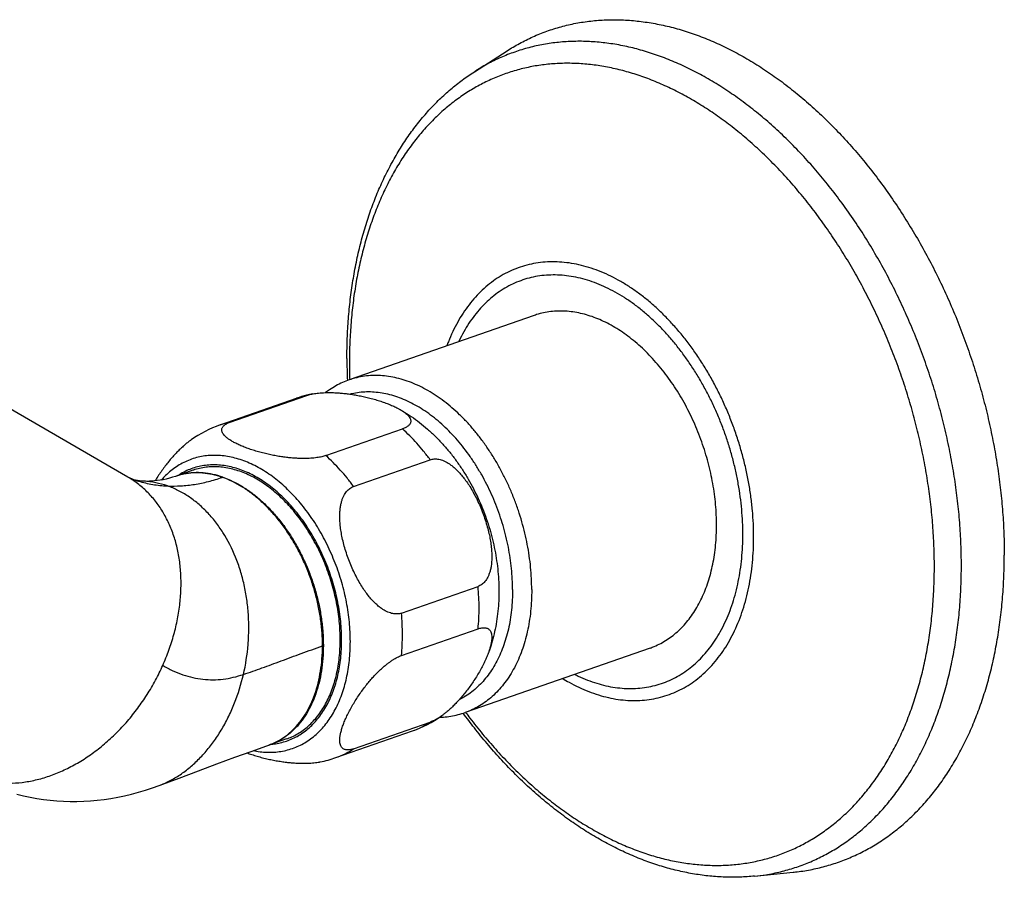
# Model space of a CAD drawing. Header units: millimetres. Extents: x 76 to 624, y -152 to 391.
# Tile 8 of 24: x 242 to 314, y -76 to -13. Entities that reach past the tile are written whole.
import ezdxf

# ---------------------------------------------------------------- set-up
doc = ezdxf.new("R2010")
doc.units = ezdxf.units.MM
doc.header["$LTSCALE"] = 32.67
doc.layers.get('0').update_dxf_attribs({"linetype": 'CONTINUOUS'})

msp = doc.modelspace()

# ---------------------------------------------------------------- linework, layer by layer
at = {"color": 7, "linetype": 'Continuous'}
for p, q in [((275.165, -16.623), (277.577, -15.079)), ((279.578, -34.611), (265.931, -39.368)), ((249.586, -46.546), (239.507, -40.705)), ((257.129, -42.491), (262.785, -40.519)), ((256.385, -42.695), (262.042, -40.723)), ((264.2, -44.956), (269.856, -42.984)), ((266.245, -47.234), (271.902, -45.262)), ((254.38, -46.042), (253.1, -46.488)), ((249.926, -46.704), (249.927, -46.704)), ((250.751, -46.852), (250.751, -46.852)), ((269.78, -56.583), (275.437, -54.611)), ((269.78, -59.714), (275.437, -57.742)), ((288.136, -59.162), (274.489, -63.919)), ((266.245, -66.598), (271.902, -64.626)), ((264.943, -67.246), (270.6, -65.275)), ((261.292, -65.872), (260.043, -66.307)), ((258.754, -66.761), (260.043, -66.306)), ((295.86, -75.995), (298.709, -75.705))]:
    msp.add_line(p, q, dxfattribs=at)
at = {"color": 9, "linetype": 'Continuous'}
for p, q in [((256.551, -46.563), (256.591, -46.549)), ((263.951, -59.001), (264.015, -58.979))]:
    msp.add_line(p, q, dxfattribs=at)
at = {"color": 7, "linetype": 'Continuous'}
for points in [[(253.1, -46.488), (252.88, -46.56), (252.649, -46.627), (252.415, -46.685), (252.184, -46.735), (251.961, -46.775), (251.747, -46.806), (251.545, -46.829), (251.355, -46.845), (251.18, -46.854), (251.019, -46.858), (250.874, -46.856), (250.751, -46.852)], [(249.927, -46.704), (249.866, -46.682), (249.803, -46.656), (249.746, -46.631), (249.69, -46.604), (249.634, -46.574), (249.586, -46.547)], [(250.751, -46.852), (250.599, -46.841), (250.444, -46.823), (250.295, -46.799), (250.155, -46.77), (250.031, -46.737), (249.926, -46.704)], [(251.899, -69.303), (253.361, -68.752), (254.79, -68.215), (256.159, -67.706), (257.477, -67.222), (258.754, -66.761)], [(241.382, -69.948), (241.867, -70.065), (242.356, -70.168), (242.846, -70.256), (243.339, -70.33), (243.833, -70.388), (244.329, -70.433), (244.825, -70.462), (245.321, -70.478), (245.818, -70.478), (246.317, -70.464), (246.816, -70.435), (247.317, -70.392), (247.82, -70.334), (248.324, -70.26), (248.831, -70.171), (249.34, -70.066), (249.852, -69.945), (250.368, -69.808), (250.886, -69.653), (251.407, -69.481), (251.899, -69.303)]]:
    msp.add_lwpolyline(points, dxfattribs=at)
for centre, radius, start, end in [((305.857, -37.771), 40.103, 180.01416, 182.35792), ((264.847, -48.772), 8.523, 104.02803, 109.21555), ((264.856, -48.805), 8.558, 101.06455, 104.02738), ((259.215, -50.799), 8.583, 109.24805, 125.36903), ((267.77, -57.171), 8.583, 289.24805, 305.36903), ((261.996, -57.048), 10.494, 249.82232, 250.78901), ((262.133, -59.18), 8.542, 281.06393, 289.20811)]:
    msp.add_arc(centre, radius, start, end, dxfattribs=at)
at = {"color": 9, "linetype": 'Continuous'}
for centre, radius, start, end in [((304.539, -38.072), 38.598, 180.00534, 181.907), ((263.927, -46.133), 5.729, 101.4986, 109.21447), ((258.271, -48.105), 5.729, 101.4986, 109.21447), ((246.1, -52.555), 6.946, 56.81981, 59.87841), ((250.428, -53.102), 6.258, 70.71386, 87.03926), ((268.68, -59.788), 5.813, 289.28411, 303.65575), ((258.439, -61.975), 4.618, 289.25065, 290.32365), ((263.023, -61.76), 5.813, 289.28411, 303.65575)]:
    msp.add_arc(centre, radius, start, end, dxfattribs=at)
at = {"color": 7, "linetype": 'Continuous'}
for points, knots in [([(277.577, -15.079), (277.874, -14.889), (278.498, -14.52), (279.48, -14.034), (280.512, -13.62), (281.573, -13.287), (282.659, -13.036), (283.769, -12.869), (284.898, -12.785), (286.045, -12.785), (287.205, -12.869), (288.376, -13.036), (289.555, -13.286), (290.738, -13.618), (291.922, -14.032), (293.104, -14.526), (294.282, -15.099), (295.452, -15.749), (296.61, -16.474), (297.754, -17.274), (298.882, -18.144), (299.989, -19.084), (301.073, -20.091), (302.131, -21.162), (303.16, -22.294), (304.159, -23.484), (305.123, -24.729), (306.05, -26.026), (306.939, -27.371), (307.786, -28.761), (308.589, -30.192), (309.347, -31.661), (310.057, -33.163), (310.717, -34.694), (311.326, -36.251), (311.882, -37.829), (312.384, -39.424), (312.83, -41.032), (313.218, -42.648), (313.549, -44.269), (313.821, -45.89), (314.034, -47.507), (314.186, -49.115), (314.277, -50.711), (314.298, -51.77), (314.298, -52.296)], [0, 0, 0, 0, 1.05859, 2.172713, 3.282464, 4.392074, 5.504874, 6.624833, 7.755333, 8.899684, 10.061134, 11.242097, 12.445445, 13.672681, 14.926107, 16.206397, 17.51515, 18.852375, 20.218864, 21.614185, 23.038226, 24.490363, 25.969538, 27.475045, 29.005014, 30.558621, 32.13342, 33.728378, 35.340719, 36.969097, 38.610658, 40.26362, 41.925314, 43.593405, 45.265618, 46.939071, 48.611862, 50.280785, 51.944188, 53.598799, 55.243086, 56.873962, 58.489888, 60.088212, 61.667279, 61.667279, 61.667279, 61.667279]), ([(265.754, -37.781), (265.754, -37.291), (265.772, -36.318), (265.856, -34.87), (265.995, -33.446), (266.19, -32.05), (266.441, -30.684), (266.746, -29.353), (267.106, -28.059), (267.52, -26.807), (267.986, -25.6), (268.503, -24.44), (269.07, -23.332), (269.686, -22.278), (270.347, -21.282), (271.052, -20.344), (271.798, -19.469), (272.585, -18.657), (273.407, -17.91), (274.265, -17.229), (274.862, -16.817), (275.165, -16.623)], [0, 0, 0, 0, 1.468783, 2.919769, 4.349819, 5.760138, 7.147857, 8.514078, 9.855976, 11.174717, 12.468171, 13.737487, 14.981394, 16.200944, 17.396113, 18.567772, 19.717395, 20.845742, 21.956115, 23.049162, 24.128805, 24.128805, 24.128805, 24.128805]), ([(293.05, -50.09), (293.05, -49.838), (293.038, -49.33), (292.985, -48.565), (292.898, -47.794), (292.777, -47.019), (292.622, -46.243), (292.434, -45.47), (292.213, -44.702), (291.961, -43.943), (291.678, -43.195), (291.365, -42.46), (291.025, -41.743), (290.656, -41.045), (290.263, -40.369), (289.844, -39.717), (289.404, -39.093), (288.942, -38.499), (288.461, -37.936), (287.962, -37.406), (287.448, -36.913), (286.92, -36.458), (286.381, -36.042), (285.832, -35.667), (285.275, -35.334), (284.713, -35.045), (284.148, -34.801), (283.581, -34.603), (283.015, -34.452), (282.452, -34.347), (281.895, -34.291), (281.344, -34.282), (280.803, -34.321), (280.274, -34.408), (279.867, -34.514), (279.638, -34.59), (279.578, -34.611)], [0, 0, 0, 0, 0.756377, 1.52362, 2.300336, 3.08504, 3.876173, 4.672119, 5.471217, 6.271778, 7.072101, 7.870486, 8.665252, 9.454748, 10.237372, 11.011584, 11.775924, 12.529027, 13.269641, 13.996643, 14.709059, 15.406081, 16.087089, 16.75167, 17.399637, 18.031051, 18.646238, 19.245808, 19.830663, 20.402009, 20.961349, 21.510473, 22.05143, 22.586492, 23.118093, 23.309231, 23.309231, 23.309231, 23.309231]), ([(265.931, -39.368), (265.762, -39.427), (265.427, -39.56), (264.942, -39.802), (264.527, -40.056), (264.279, -40.233), (264.181, -40.307)], [0, 0, 0, 0, 0.537922, 1.078759, 1.625434, 1.994169, 1.994169, 1.994169, 1.994169]), ([(262.785, -40.519), (262.833, -40.502), (262.935, -40.471), (263.078, -40.435), (263.172, -40.415), (263.213, -40.407)], [0, 0, 0, 0, 0.1525049, 0.3177198, 0.4426011, 0.4426011, 0.4426011, 0.4426011]), ([(263.213, -40.407), (263.231, -40.403), (263.312, -40.388), (263.463, -40.364), (263.671, -40.339), (263.898, -40.32), (264.145, -40.308), (264.413, -40.303), (264.702, -40.307), (265.014, -40.321), (265.347, -40.346), (265.699, -40.383), (266.069, -40.433), (266.454, -40.496), (266.85, -40.572), (267.253, -40.663), (267.657, -40.767), (268.054, -40.882), (268.315, -40.968), (268.442, -41.012)], [0, 0, 0, 0, 0.053954, 0.24794, 0.457488, 0.684841, 0.931167, 1.198367, 1.487768, 1.799976, 2.134145, 2.48895, 2.862624, 3.253354, 3.658306, 4.073163, 4.492231, 4.908556, 5.314365, 5.314365, 5.314365, 5.314365]), ([(268.442, -41.012), (268.564, -41.055), (268.799, -41.141), (269.131, -41.279), (269.404, -41.407), (269.563, -41.491), (269.624, -41.525)], [0, 0, 0, 0, 0.387317, 0.74927, 1.080329, 1.290083, 1.290083, 1.290083, 1.290083]), ([(269.624, -41.525), (269.71, -41.573), (270.01, -41.745), (270.515, -42.066), (271.128, -42.512), (271.72, -43.001), (272.291, -43.533), (272.835, -44.101), (273.352, -44.705), (273.837, -45.338), (274.292, -45.999), (274.713, -46.683), (275.101, -47.389), (275.454, -48.112), (275.772, -48.853), (276.055, -49.607), (276.302, -50.372), (276.512, -51.147), (276.684, -51.929), (276.819, -52.716), (276.914, -53.506), (276.969, -54.295), (276.984, -55.081), (276.958, -55.86), (276.89, -56.63), (276.781, -57.383), (276.63, -58.121), (276.44, -58.832), (276.286, -59.294), (276.203, -59.518)], [0, 0, 0, 0, 0.292219, 1.038141, 1.793414, 2.566705, 3.341878, 4.133342, 4.923717, 5.725031, 6.524456, 7.329621, 8.133534, 8.939628, 9.744957, 10.549991, 11.354455, 12.156807, 12.958207, 13.756092, 14.551747, 15.342716, 16.12877, 16.909178, 17.67989, 18.444819, 19.192492, 19.936292, 20.652982, 20.652982, 20.652982, 20.652982]), ([(269.624, -41.525), (269.65, -41.539), (269.75, -41.597), (269.913, -41.697), (270.095, -41.832), (270.239, -41.961), (270.347, -42.084), (270.421, -42.201), (270.463, -42.312), (270.476, -42.417), (270.462, -42.513), (270.426, -42.601), (270.369, -42.681), (270.296, -42.753), (270.207, -42.82), (270.103, -42.881), (269.985, -42.936), (269.901, -42.969), (269.856, -42.984)], [0, 0, 0, 0, 0.086907, 0.347659, 0.572967, 0.764925, 0.926892, 1.063183, 1.178958, 1.280544, 1.374638, 1.467381, 1.563483, 1.665718, 1.776444, 1.896401, 2.026296, 2.166928, 2.166928, 2.166928, 2.166928]), ([(258.543, -44.463), (258.421, -44.42), (258.186, -44.334), (257.854, -44.196), (257.555, -44.055), (257.294, -43.915), (257.072, -43.777), (256.89, -43.643), (256.746, -43.514), (256.638, -43.391), (256.564, -43.274), (256.522, -43.162), (256.509, -43.058), (256.523, -42.962), (256.559, -42.874), (256.616, -42.794), (256.689, -42.722), (256.778, -42.655), (256.882, -42.594), (257, -42.539), (257.084, -42.506), (257.129, -42.491)], [0, 0, 0, 0, 0.387314, 0.749264, 1.080321, 1.376953, 1.637704, 1.863012, 2.054971, 2.216939, 2.353233, 2.469009, 2.570597, 2.66469, 2.757434, 2.853532, 2.955766, 3.066494, 3.186446, 3.316345, 3.456983, 3.456983, 3.456983, 3.456983]), ([(254.246, -43.799), (254.188, -43.841), (254.061, -43.934), (253.864, -44.092), (253.651, -44.276), (253.427, -44.484), (253.193, -44.718), (252.952, -44.976), (252.706, -45.257), (252.458, -45.562), (252.21, -45.888), (251.965, -46.233), (251.758, -46.547), (251.634, -46.747), (251.587, -46.824)], [0, 0, 0, 0, 0.214659, 0.473091, 0.754793, 1.060599, 1.391129, 1.744491, 2.119377, 2.513329, 2.924214, 3.348418, 3.781263, 4.053326, 4.053326, 4.053326, 4.053326]), ([(264.2, -44.956), (264.152, -44.972), (264.05, -45.004), (263.89, -45.045), (263.714, -45.081), (263.522, -45.111), (263.314, -45.136), (263.087, -45.155), (262.84, -45.167), (262.572, -45.172), (262.283, -45.167), (261.971, -45.153), (261.638, -45.129), (261.286, -45.092), (260.916, -45.042), (260.531, -44.979), (260.135, -44.903), (259.732, -44.812), (259.328, -44.708), (258.931, -44.593), (258.67, -44.507), (258.543, -44.463)], [0, 0, 0, 0, 0.152505, 0.317719, 0.496542, 0.690522, 0.900067, 1.127416, 1.373735, 1.640932, 1.930324, 2.242531, 2.576694, 2.931503, 3.305178, 3.69591, 4.100866, 4.51573, 4.934805, 5.351139, 5.756957, 5.756957, 5.756957, 5.756957]), ([(257.836, -46.115), (257.669, -46.057), (257.335, -45.955), (256.83, -45.848), (256.329, -45.787), (255.835, -45.774), (255.35, -45.809), (254.877, -45.891), (254.556, -45.981), (254.393, -46.037), (254.38, -46.042)], [0, 0, 0, 0, 0.529465, 1.045017, 1.548201, 2.040917, 2.525387, 3.004108, 3.479773, 3.522311, 3.522311, 3.522311, 3.522311]), ([(271.902, -45.262), (271.95, -45.245), (272.049, -45.218), (272.205, -45.199), (272.37, -45.2), (272.543, -45.223), (272.726, -45.27), (272.919, -45.343), (273.122, -45.443), (273.336, -45.575), (273.56, -45.742), (273.794, -45.945), (274.036, -46.188), (274.282, -46.47), (274.53, -46.793), (274.779, -47.155), (275.024, -47.556), (275.261, -47.993), (275.487, -48.459), (275.697, -48.946), (275.886, -49.447), (276.051, -49.95), (276.189, -50.447), (276.299, -50.927), (276.379, -51.386), (276.431, -51.817), (276.456, -52.218), (276.456, -52.586), (276.433, -52.921), (276.389, -53.221), (276.328, -53.487), (276.252, -53.72), (276.164, -53.923), (276.064, -54.097), (275.955, -54.246), (275.838, -54.371), (275.712, -54.473), (275.579, -54.554), (275.485, -54.595), (275.437, -54.611)], [0, 0, 0, 0, 0.152286, 0.308367, 0.471324, 0.644833, 0.831686, 1.036001, 1.261007, 1.511062, 1.789291, 2.098668, 2.440057, 2.814501, 3.221644, 3.661444, 4.132542, 4.631003, 5.151259, 5.685071, 6.223381, 6.755941, 7.273616, 7.76858, 8.23498, 8.669586, 9.070735, 9.438577, 9.773167, 10.075854, 10.347557, 10.591461, 10.810796, 11.009981, 11.192408, 11.362404, 11.522739, 11.677229, 11.828968, 11.828968, 11.828968, 11.828968]), ([(261.292, -65.872), (261.428, -65.824), (261.71, -65.711), (262.123, -65.495), (262.528, -65.229), (262.911, -64.919), (263.27, -64.568), (263.604, -64.176), (263.91, -63.746), (264.188, -63.28), (264.436, -62.78), (264.654, -62.248), (264.839, -61.688), (264.992, -61.1), (265.112, -60.489), (265.198, -59.857), (265.249, -59.206), (265.266, -58.541), (265.248, -57.863), (265.196, -57.177), (265.11, -56.485), (264.99, -55.791), (264.837, -55.097), (264.651, -54.407), (264.433, -53.725), (264.185, -53.053), (263.907, -52.394), (263.601, -51.753), (263.268, -51.13), (262.91, -50.53), (262.528, -49.955), (262.124, -49.409), (261.701, -48.892), (261.259, -48.408), (260.802, -47.96), (260.33, -47.549), (259.847, -47.176), (259.354, -46.845), (258.855, -46.556), (258.35, -46.31), (258.007, -46.175), (257.836, -46.115)], [0, 0, 0, 0, 0.432925, 0.910896, 1.394147, 1.885214, 2.386373, 2.899586, 3.426462, 3.968244, 4.525812, 5.099688, 5.690064, 6.296818, 6.919546, 7.557587, 8.210052, 8.875849, 9.553708, 10.242208, 10.939798, 11.644821, 12.355535, 13.070135, 13.786773, 14.503578, 15.218679, 15.930223, 16.636396, 17.335442, 18.025688, 18.705561, 19.373617, 20.028555, 20.669252, 21.294778, 21.90443, 22.497757, 23.074584, 23.635044, 24.1796, 24.1796, 24.1796, 24.1796]), ([(269.78, -56.583), (269.732, -56.6), (269.633, -56.627), (269.476, -56.647), (269.312, -56.645), (269.138, -56.622), (268.955, -56.575), (268.763, -56.502), (268.559, -56.401), (268.345, -56.269), (268.121, -56.103), (267.887, -55.899), (267.645, -55.657), (267.399, -55.374), (267.15, -55.051), (266.902, -54.689), (266.658, -54.287), (266.42, -53.851), (266.195, -53.386), (265.985, -52.899), (265.796, -52.399), (265.631, -51.896), (265.493, -51.4), (265.384, -50.92), (265.303, -50.461), (265.251, -50.03), (265.226, -49.63), (265.226, -49.261), (265.249, -48.926), (265.293, -48.626), (265.354, -48.359), (265.43, -48.126), (265.518, -47.923), (265.617, -47.748), (265.726, -47.6), (265.844, -47.475), (265.97, -47.372), (266.103, -47.291), (266.197, -47.25), (266.245, -47.234)], [0, 0, 0, 0, 0.152343, 0.308528, 0.47158, 0.645257, 0.832209, 1.036649, 1.261846, 1.512118, 1.790548, 2.100156, 2.441631, 2.816085, 3.223329, 3.663295, 4.13409, 4.632313, 5.151881, 5.685194, 6.222562, 6.754678, 7.271644, 7.766358, 8.232596, 8.667306, 9.068586, 9.436482, 9.771565, 10.074565, 10.34663, 10.59071, 10.810251, 11.009518, 11.19206, 11.362218, 11.522651, 11.677211, 11.828967, 11.828967, 11.828967, 11.828967]), ([(288.136, -59.162), (288.243, -59.125), (288.515, -59.021), (288.94, -58.82), (289.403, -58.546), (289.845, -58.229), (290.264, -57.868), (290.659, -57.465), (291.028, -57.022), (291.369, -56.541), (291.682, -56.024), (291.964, -55.472), (292.216, -54.887), (292.437, -54.273), (292.625, -53.63), (292.779, -52.962), (292.9, -52.271), (292.986, -51.559), (293.038, -50.83), (293.05, -50.339), (293.05, -50.09)], [0, 0, 0, 0, 0.33967, 0.871987, 1.408458, 1.951479, 2.503265, 3.065794, 3.640779, 4.229642, 4.833501, 5.453177, 6.0892, 6.741818, 7.411023, 8.096561, 8.797959, 9.514543, 10.245457, 10.989683, 10.989683, 10.989683, 10.989683]), ([(298.709, -75.705), (298.762, -75.7), (299.186, -75.655), (299.975, -75.536), (301.062, -75.285), (302.123, -74.952), (303.155, -74.537), (304.155, -74.042), (305.122, -73.468), (306.051, -72.817), (306.941, -72.089), (307.789, -71.288), (308.594, -70.415), (309.352, -69.473), (310.063, -68.465), (310.723, -67.392), (311.332, -66.258), (311.888, -65.066), (312.389, -63.82), (312.835, -62.521), (313.223, -61.175), (313.553, -59.783), (313.824, -58.351), (314.036, -56.882), (314.187, -55.379), (314.278, -53.847), (314.298, -52.816), (314.298, -52.296)], [0, 0, 0, 0, 0.158994, 1.278953, 2.391753, 3.501362, 4.611114, 5.725237, 6.846832, 7.97997, 9.127354, 10.292521, 11.47769, 12.68557, 13.917918, 15.176406, 16.462419, 17.776535, 19.119756, 20.491714, 21.892973, 23.322428, 24.78014, 26.264503, 27.774992, 29.309758, 30.867585, 30.867585, 30.867585, 30.867585]), ([(275.437, -57.742), (275.483, -57.726), (275.573, -57.698), (275.705, -57.67), (275.83, -57.656), (275.948, -57.659), (276.058, -57.679), (276.159, -57.719), (276.25, -57.78), (276.328, -57.866), (276.39, -57.978), (276.434, -58.117), (276.456, -58.285), (276.455, -58.483), (276.43, -58.711), (276.377, -58.97), (276.3, -59.243), (276.236, -59.428), (276.203, -59.518)], [0, 0, 0, 0, 0.145813, 0.280786, 0.405885, 0.522825, 0.633009, 0.739629, 0.846472, 0.959186, 1.083946, 1.227372, 1.394766, 1.590924, 1.819208, 2.082346, 2.381417, 2.669851, 2.669851, 2.669851, 2.669851]), ([(276.203, -59.518), (276.198, -59.533), (276.15, -59.662), (276.048, -59.911), (275.883, -60.268), (275.693, -60.636), (275.484, -61.008), (275.258, -61.377), (275.021, -61.736), (274.776, -62.081), (274.528, -62.407), (274.279, -62.711), (274.033, -62.993), (273.792, -63.251), (273.559, -63.485), (273.335, -63.693), (273.121, -63.878), (272.924, -64.035), (272.797, -64.129), (272.739, -64.17)], [0, 0, 0, 0, 0.046116, 0.413232, 0.808278, 1.224339, 1.654039, 2.088793, 2.521637, 2.945753, 3.356653, 3.750544, 4.12523, 4.478852, 4.809506, 5.115561, 5.39736, 5.655962, 5.870948, 5.870948, 5.870948, 5.870948]), ([(266.245, -66.598), (266.199, -66.614), (266.109, -66.642), (265.977, -66.67), (265.852, -66.684), (265.734, -66.681), (265.624, -66.661), (265.523, -66.621), (265.432, -66.56), (265.354, -66.474), (265.292, -66.362), (265.248, -66.223), (265.226, -66.055), (265.227, -65.857), (265.252, -65.629), (265.305, -65.37), (265.386, -65.082), (265.496, -64.767), (265.634, -64.429), (265.799, -64.072), (265.989, -63.704), (266.198, -63.332), (266.424, -62.964), (266.661, -62.604), (266.906, -62.259), (267.154, -61.933), (267.403, -61.629), (267.649, -61.347), (267.89, -61.089), (268.123, -60.855), (268.347, -60.647), (268.561, -60.462), (268.764, -60.3), (268.955, -60.159), (269.137, -60.037), (269.31, -59.932), (269.473, -59.844), (269.629, -59.771), (269.731, -59.731), (269.78, -59.714)], [0, 0, 0, 0, 0.145812, 0.280785, 0.405883, 0.522821, 0.633005, 0.739626, 0.846467, 0.95918, 1.083939, 1.227364, 1.394756, 1.590914, 1.819196, 2.082331, 2.381399, 2.715928, 3.083043, 3.478087, 3.894148, 4.323847, 4.758604, 5.191449, 5.61557, 6.02647, 6.420359, 6.795042, 7.148674, 7.479331, 7.785392, 8.067192, 8.325797, 8.563434, 8.781661, 8.983072, 9.168276, 9.339245, 9.496986, 9.496986, 9.496986, 9.496986]), ([(272.594, -64.269), (272.688, -64.266), (272.966, -64.251), (273.426, -64.196), (273.966, -64.084), (274.317, -63.979), (274.489, -63.919)], [0, 0, 0, 0, 0.281675, 0.837353, 1.387646, 1.934103, 1.934103, 1.934103, 1.934103]), ([(295.86, -75.995), (295.499, -76.032), (294.77, -76.081), (293.664, -76.079), (292.544, -76.003), (291.412, -75.852), (290.271, -75.625), (289.124, -75.322), (287.975, -74.944), (286.826, -74.491), (285.682, -73.964), (284.545, -73.364), (283.419, -72.694), (282.308, -71.956), (281.213, -71.15), (280.139, -70.281), (279.087, -69.349), (278.06, -68.358), (277.061, -67.311), (276.093, -66.21), (275.184, -65.093), (274.612, -64.335), (274.344, -63.966)], [0, 0, 0, 0, 1.088601, 2.191866, 3.313506, 4.454034, 5.616381, 6.801496, 8.010502, 9.244702, 10.503462, 11.788377, 13.097448, 14.432488, 15.790518, 17.173442, 18.577688, 20.004943, 21.451618, 22.918545, 24.402695, 25.769193, 25.769193, 25.769193, 25.769193]), ([(272.739, -64.17), (272.733, -64.175), (272.667, -64.221), (272.545, -64.303), (272.372, -64.408), (272.209, -64.496), (272.053, -64.569), (271.951, -64.609), (271.902, -64.626)], [0, 0, 0, 0, 0.0226554, 0.2408816, 0.442291, 0.6274939, 0.7984631, 0.9562074, 0.9562074, 0.9562074, 0.9562074]), ([(258.543, -66.958), (258.67, -67.002), (258.931, -67.087), (259.328, -67.203), (259.732, -67.307), (260.134, -67.397), (260.531, -67.474), (260.915, -67.537), (261.285, -67.587), (261.637, -67.623), (261.97, -67.648), (262.282, -67.662), (262.572, -67.666), (262.84, -67.662), (263.086, -67.65), (263.314, -67.631), (263.522, -67.606), (263.673, -67.582), (263.754, -67.567), (263.772, -67.563)], [0, 0, 0, 0, 0.40564, 0.821797, 1.240714, 1.655458, 2.060345, 2.451067, 2.82473, 3.179465, 3.513784, 3.826001, 4.115562, 4.382839, 4.629335, 4.856883, 5.066499, 5.260584, 5.314364, 5.314364, 5.314364, 5.314364])]:
    msp.add_open_spline(points, degree=3, knots=knots, dxfattribs=at)
at = {"color": 9, "linetype": 'Continuous'}
for points, knots in [([(311.127, -53.071), (311.127, -52.546), (311.106, -51.492), (311.013, -49.903), (310.859, -48.301), (310.644, -46.691), (310.369, -45.077), (310.034, -43.463), (309.641, -41.855), (309.19, -40.255), (308.683, -38.669), (308.121, -37.101), (307.505, -35.555), (306.838, -34.036), (306.121, -32.547), (305.356, -31.093), (304.546, -29.678), (303.692, -28.305), (302.796, -26.978), (301.862, -25.702), (300.891, -24.479), (299.887, -23.312), (298.852, -22.206), (297.789, -21.162), (296.701, -20.185), (295.59, -19.275), (294.461, -18.437), (293.315, -17.672), (292.156, -16.983), (290.988, -16.371), (289.812, -15.838), (288.634, -15.385), (287.455, -15.014), (286.279, -14.726), (285.109, -14.522), (283.949, -14.402), (282.801, -14.366), (281.669, -14.415), (280.556, -14.55), (279.465, -14.768), (278.4, -15.07), (277.362, -15.455), (276.355, -15.922), (275.631, -16.33), (275.24, -16.575), (275.165, -16.623)], [0, 0, 0, 0, 1.572312, 3.164202, 4.773609, 6.398349, 8.036133, 9.684586, 11.341262, 13.003663, 14.669254, 16.335477, 17.999771, 19.65959, 21.312417, 22.95578, 24.587266, 26.204536, 27.805352, 29.387594, 30.949274, 32.488547, 34.003735, 35.493353, 36.956132, 38.391034, 39.797268, 41.174315, 42.521954, 43.840287, 45.129758, 46.391165, 47.625672, 48.834824, 50.02056, 51.185201, 52.33143, 53.462263, 54.581012, 55.691234, 56.796667, 57.901149, 59.008533, 60.12261, 60.391438, 60.391438, 60.391438, 60.391438]), ([(309.134, -53.131), (309.134, -52.628), (309.114, -51.616), (309.025, -50.092), (308.877, -48.555), (308.671, -47.01), (308.407, -45.461), (308.086, -43.912), (307.708, -42.368), (307.276, -40.833), (306.789, -39.312), (306.25, -37.807), (305.659, -36.323), (305.019, -34.866), (304.331, -33.437), (303.597, -32.042), (302.819, -30.683), (302, -29.366), (301.14, -28.093), (300.244, -26.868), (299.312, -25.694), (298.349, -24.575), (297.355, -23.513), (296.335, -22.512), (295.291, -21.574), (294.225, -20.701), (293.141, -19.897), (292.042, -19.163), (290.93, -18.501), (289.809, -17.914), (288.681, -17.402), (287.55, -16.968), (286.419, -16.612), (285.29, -16.336), (284.168, -16.14), (283.054, -16.024), (281.953, -15.99), (280.867, -16.038), (279.799, -16.166), (278.752, -16.376), (277.729, -16.666), (276.733, -17.035), (275.767, -17.484), (274.834, -18.009), (273.935, -18.61), (273.074, -19.286), (272.253, -20.033), (271.474, -20.851), (270.739, -21.736), (270.051, -22.687), (269.41, -23.7), (268.82, -24.773), (268.281, -25.904), (267.794, -27.088), (267.362, -28.322), (266.985, -29.604), (266.665, -30.929), (266.401, -32.295), (266.196, -33.697), (266.049, -35.132), (265.96, -36.595), (265.941, -37.579), (265.941, -38.075)], [0, 0, 0, 0, 1.508749, 3.036311, 4.580704, 6.139824, 7.711468, 9.29335, 10.883118, 12.478375, 14.076686, 15.675604, 17.272675, 18.865456, 20.451529, 22.028517, 23.594104, 25.146051, 26.68221, 28.200546, 29.69915, 31.176251, 32.630241, 34.059693, 35.46339, 36.840336, 38.189772, 39.5112, 40.804407, 42.069492, 43.306882, 44.51734, 45.701985, 46.862299, 48.000143, 49.117743, 50.217675, 51.302834, 52.376396, 53.441776, 54.502559, 55.56243, 56.625087, 57.694167, 58.773174, 59.865416, 60.973936, 62.101474, 63.250426, 64.422831, 65.620359, 66.844311, 68.095627, 69.374898, 70.68238, 72.018013, 73.38144, 74.772028, 76.188891, 77.630907, 79.096744, 80.584879, 80.584879, 80.584879, 80.584879]), ([(295.789, -50.962), (295.789, -50.638), (295.774, -49.985), (295.706, -49.002), (295.595, -48.011), (295.439, -47.015), (295.24, -46.018), (294.998, -45.025), (294.714, -44.038), (294.39, -43.062), (294.026, -42.101), (293.625, -41.157), (293.187, -40.235), (292.714, -39.338), (292.208, -38.47), (291.67, -37.633), (291.104, -36.83), (290.511, -36.066), (289.892, -35.343), (289.252, -34.663), (288.591, -34.029), (287.913, -33.444), (287.22, -32.909), (286.514, -32.427), (285.799, -32), (285.077, -31.629), (284.35, -31.315), (283.622, -31.061), (282.894, -30.866), (282.171, -30.732), (281.455, -30.659), (280.747, -30.648), (280.052, -30.698), (279.372, -30.81), (278.709, -30.983), (278.066, -31.217), (277.445, -31.51), (276.85, -31.861), (276.282, -32.27), (275.743, -32.733), (275.236, -33.251), (274.763, -33.82), (274.324, -34.438), (273.922, -35.103), (273.559, -35.812), (273.304, -36.404), (273.169, -36.757), (273.132, -36.857)], [0, 0, 0, 0, 0.971929, 1.957842, 2.955942, 3.964316, 4.980954, 6.003773, 7.030639, 8.05938, 9.087811, 10.11375, 11.135035, 12.149548, 13.155231, 14.150106, 15.132296, 16.100047, 17.05175, 17.985961, 18.901427, 19.797112, 20.67222, 21.526217, 22.358866, 23.170244, 23.96077, 24.731227, 25.482777, 26.216966, 26.935727, 27.641361, 28.336501, 29.024064, 29.70718, 30.38911, 31.073146, 31.762521, 32.460313, 33.169366, 33.892223, 34.631087, 35.387783, 36.163752, 36.96005, 37.777355, 38.09511, 38.09511, 38.09511, 38.09511]), ([(294.992, -50.768), (294.992, -50.464), (294.978, -49.851), (294.915, -48.926), (294.81, -47.991), (294.663, -47.052), (294.475, -46.112), (294.248, -45.175), (293.981, -44.245), (293.675, -43.325), (293.332, -42.418), (292.954, -41.528), (292.541, -40.659), (292.095, -39.813), (291.618, -38.994), (291.111, -38.205), (290.577, -37.448), (290.018, -36.727), (289.435, -36.045), (288.831, -35.404), (288.208, -34.806), (287.569, -34.254), (286.915, -33.75), (286.25, -33.296), (285.576, -32.893), (284.894, -32.543), (284.209, -32.247), (283.523, -32.007), (282.837, -31.823), (282.155, -31.697), (281.479, -31.628), (280.812, -31.618), (280.157, -31.665), (279.515, -31.771), (278.89, -31.934), (278.284, -32.155), (277.699, -32.431), (277.138, -32.763), (276.602, -33.148), (276.094, -33.585), (275.616, -34.073), (275.17, -34.61), (274.756, -35.193), (274.378, -35.82), (274.142, -36.281), (274.026, -36.528), (274.017, -36.549)], [0, 0, 0, 0, 0.911684, 1.839391, 2.78046, 3.732018, 4.691076, 5.655291, 6.623122, 7.592973, 8.56277, 9.530246, 10.493246, 11.44982, 12.398094, 13.336219, 14.26239, 15.17493, 16.072327, 16.953227, 17.816457, 18.661034, 19.486204, 20.291466, 21.076592, 21.841656, 22.587055, 23.313524, 24.022161, 24.714426, 25.392141, 26.057479, 26.71292, 27.36122, 28.00533, 28.64832, 29.293306, 29.943342, 30.601335, 31.269953, 31.95157, 32.648272, 33.361831, 34.093644, 34.844622, 34.912767, 34.912767, 34.912767, 34.912767]), ([(279.402, -54.848), (279.402, -54.574), (279.388, -54.022), (279.327, -53.191), (279.224, -52.352), (279.082, -51.511), (278.9, -50.67), (278.679, -49.834), (278.42, -49.006), (278.125, -48.189), (277.795, -47.388), (277.431, -46.605), (277.035, -45.846), (276.608, -45.112), (276.153, -44.407), (275.671, -43.734), (275.165, -43.097), (274.637, -42.497), (274.089, -41.938), (273.523, -41.423), (272.943, -40.953), (272.351, -40.531), (271.749, -40.158), (271.139, -39.836), (270.526, -39.567), (269.911, -39.352), (269.297, -39.191), (268.687, -39.087), (268.083, -39.039), (267.489, -39.047), (266.907, -39.111), (266.387, -39.222), (266.066, -39.321), (265.931, -39.368)], [0, 0, 0, 0, 0.821258, 1.655173, 2.499951, 3.353672, 4.214322, 5.079811, 5.947999, 6.816717, 7.683791, 8.547064, 9.404419, 10.253802, 11.093243, 11.920886, 12.735005, 13.534039, 14.31661, 15.081559, 15.827967, 16.555192, 17.262893, 17.951065, 18.620067, 19.270646, 19.903955, 20.521567, 21.125467, 21.718028, 22.301973, 22.880299, 23.30871, 23.30871, 23.30871, 23.30871]), ([(277.988, -54.848), (277.988, -54.591), (277.975, -54.072), (277.916, -53.29), (277.817, -52.499), (277.68, -51.705), (277.505, -50.912), (277.293, -50.124), (277.044, -49.344), (276.761, -48.575), (276.443, -47.822), (276.093, -47.088), (275.713, -46.377), (275.303, -45.691), (274.867, -45.033), (274.406, -44.408), (273.921, -43.818), (273.417, -43.265), (272.894, -42.752), (272.355, -42.281), (271.802, -41.856), (271.239, -41.477), (270.668, -41.146), (270.091, -40.866), (269.511, -40.636), (268.931, -40.46), (268.353, -40.337), (267.781, -40.267), (267.216, -40.252), (266.661, -40.292), (266.259, -40.362), (266.043, -40.414), (266.004, -40.424)], [0, 0, 0, 0, 0.770279, 1.555504, 2.352864, 3.159318, 3.97184, 4.788474, 5.607662, 6.42728, 7.244912, 8.058387, 8.865733, 9.664975, 10.454161, 11.231479, 11.995283, 12.744095, 13.476621, 14.191799, 14.888823, 15.567177, 16.226661, 16.867426, 17.490001, 18.095317, 18.684722, 19.259983, 19.823275, 20.37714, 20.924436, 21.045334, 21.045334, 21.045334, 21.045334]), ([(271.902, -45.262), (271.746, -45.05), (271.428, -44.638), (270.925, -44.048), (270.404, -43.496), (270.041, -43.15), (269.856, -42.984)], [0, 0, 0, 0, 0.788218, 1.562843, 2.32259, 3.066349, 3.066349, 3.066349, 3.066349]), ([(258.012, -45.297), (257.837, -45.236), (257.485, -45.128), (256.952, -45.013), (256.424, -44.947), (255.903, -44.929), (255.391, -44.961), (254.891, -45.041), (254.404, -45.171), (253.934, -45.349), (253.482, -45.574), (253.05, -45.845), (252.641, -46.161), (252.31, -46.472), (252.118, -46.679), (252.048, -46.759)], [0, 0, 0, 0, 0.558198, 1.10202, 1.63301, 2.153064, 2.664404, 3.169527, 3.671135, 4.172049, 4.675114, 5.183101, 5.698615, 6.224019, 6.544056, 6.544056, 6.544056, 6.544056]), ([(266.245, -47.234), (266.089, -47.022), (265.771, -46.609), (265.268, -46.02), (264.747, -45.468), (264.384, -45.122), (264.2, -44.956)], [0, 0, 0, 0, 0.788218, 1.562843, 2.32259, 3.066349, 3.066349, 3.066349, 3.066349]), ([(257.836, -45.979), (257.667, -45.92), (257.329, -45.817), (256.816, -45.707), (256.308, -45.646), (255.807, -45.633), (255.315, -45.668), (254.835, -45.751), (254.369, -45.882), (253.92, -46.061), (253.559, -46.249), (253.351, -46.378), (253.281, -46.424)], [0, 0, 0, 0, 0.536372, 1.059411, 1.569922, 2.069618, 2.560961, 3.046456, 3.528786, 4.010817, 4.495417, 4.745778, 4.745778, 4.745778, 4.745778]), ([(258.853, -66.727), (258.928, -66.743), (259.177, -66.79), (259.601, -66.844), (260.122, -66.861), (260.634, -66.829), (261.134, -66.749), (261.621, -66.619), (262.091, -66.441), (262.543, -66.216), (262.974, -65.945), (263.383, -65.629), (263.768, -65.269), (264.127, -64.867), (264.458, -64.425), (264.761, -63.946), (265.033, -63.43), (265.274, -62.881), (265.482, -62.301), (265.657, -61.693), (265.797, -61.059), (265.903, -60.402), (265.974, -59.725), (266.009, -59.03), (266.009, -58.322), (265.973, -57.603), (265.902, -56.877), (265.795, -56.146), (265.654, -55.414), (265.479, -54.684), (265.27, -53.96), (265.029, -53.244), (264.757, -52.54), (264.455, -51.851), (264.124, -51.18), (263.766, -50.53), (263.382, -49.904), (262.974, -49.305), (262.545, -48.734), (262.095, -48.196), (261.626, -47.692), (261.142, -47.225), (260.643, -46.796), (260.133, -46.408), (259.613, -46.062), (259.086, -45.759), (258.554, -45.502), (258.193, -45.36), (258.012, -45.297)], [0, 0, 0, 0, 0.229411, 0.7604, 1.280454, 1.791794, 2.296917, 2.798525, 3.299439, 3.802504, 4.310491, 4.826006, 5.35141, 5.888762, 6.439786, 7.005844, 7.587937, 8.18671, 8.802472, 9.435214, 10.084635, 10.750174, 11.43103, 12.126189, 12.834454, 13.554462, 14.284714, 15.023591, 15.769381, 16.520295, 17.274491, 18.030093, 18.785208, 19.537952, 20.286466, 21.028932, 21.763601, 22.488802, 23.202974, 23.904683, 24.592649, 25.265766, 25.923128, 26.564053, 27.18811, 27.795146, 28.38531, 28.959078, 28.959078, 28.959078, 28.959078]), ([(256.551, -46.563), (256.312, -46.48), (255.834, -46.344), (255.109, -46.233), (254.397, -46.22), (253.724, -46.303), (253.298, -46.419), (253.1, -46.488)], [0, 0, 0, 0, 0.757033, 1.486883, 2.194876, 2.887494, 3.514486, 3.514486, 3.514486, 3.514486]), ([(256.591, -46.549), (256.353, -46.466), (255.875, -46.33), (255.151, -46.219), (254.44, -46.205), (253.765, -46.289), (253.338, -46.405), (253.138, -46.475)], [0, 0, 0, 0, 0.756292, 1.485247, 2.192172, 2.883541, 3.517243, 3.517243, 3.517243, 3.517243]), ([(260.199, -66.254), (260.251, -66.249), (260.465, -66.227), (260.836, -66.162), (261.302, -66.031), (261.752, -65.852), (262.183, -65.627), (262.594, -65.357), (262.982, -65.043), (263.346, -64.687), (263.684, -64.29), (263.995, -63.854), (264.277, -63.381), (264.528, -62.874), (264.749, -62.335), (264.937, -61.767), (265.092, -61.171), (265.213, -60.552), (265.3, -59.911), (265.352, -59.251), (265.369, -58.577), (265.351, -57.89), (265.299, -57.194), (265.211, -56.493), (265.089, -55.789), (264.934, -55.085), (264.745, -54.386), (264.525, -53.695), (264.273, -53.013), (263.991, -52.346), (263.681, -51.695), (263.344, -51.064), (262.981, -50.456), (262.594, -49.873), (262.184, -49.318), (261.755, -48.795), (261.307, -48.304), (260.843, -47.85), (260.365, -47.432), (259.875, -47.055), (259.376, -46.719), (258.869, -46.425), (258.357, -46.177), (258.009, -46.039), (257.836, -45.979)], [0, 0, 0, 0, 0.159386, 0.644881, 1.127211, 1.609242, 2.093842, 2.58377, 3.081604, 3.589663, 4.109945, 4.644085, 5.193345, 5.758611, 6.340409, 6.938929, 7.554048, 8.185358, 8.832191, 9.493645, 10.168614, 10.85581, 11.553792, 12.260988, 12.975719, 13.69622, 14.420665, 15.14718, 15.873867, 16.598823, 17.320164, 18.036051, 18.744712, 19.444466, 20.133738, 20.811072, 21.475149, 22.124849, 22.759255, 23.377584, 23.979335, 24.564564, 25.133153, 25.684815, 25.684815, 25.684815, 25.684815]), ([(252.157, -60.442), (252.322, -60.072), (252.624, -59.323), (252.989, -58.176), (253.262, -57.021), (253.439, -55.869), (253.519, -54.731), (253.5, -53.619), (253.385, -52.541), (253.173, -51.51), (252.865, -50.534), (252.464, -49.624), (251.976, -48.787), (251.403, -48.032), (250.751, -47.369), (250.231, -46.961), (249.939, -46.766), (249.901, -46.742)], [0, 0, 0, 0, 1.216702, 2.420845, 3.607731, 4.772966, 5.912907, 7.025038, 8.107409, 9.15881, 10.179357, 11.170918, 12.136274, 13.079228, 14.005025, 14.920175, 15.056192, 15.056192, 15.056192, 15.056192]), ([(249.927, -46.704), (250.07, -46.754), (250.557, -46.91), (251.412, -47.104), (252.132, -47.178), (252.495, -47.195)], [0, 0, 0, 0, 0.456156, 1.532944, 2.622134, 2.622134, 2.622134, 2.622134]), ([(252.495, -47.195), (252.826, -47.21), (253.498, -47.205), (254.512, -47.095), (255.537, -46.885), (256.213, -46.681), (256.551, -46.563)], [0, 0, 0, 0, 0.995339, 2.012355, 3.055386, 4.128062, 4.128062, 4.128062, 4.128062]), ([(258.115, -61.108), (258.283, -60.382), (258.454, -59.272), (258.522, -57.783), (258.49, -56.669), (258.375, -55.569), (258.179, -54.493), (257.903, -53.453), (257.437, -52.143), (256.819, -50.925), (256.06, -49.841), (255.439, -49.12), (254.766, -48.488), (254.048, -47.95), (253.292, -47.513), (252.762, -47.288), (252.495, -47.195)], [0, 0, 0, 0, 2.233796, 3.353655, 4.468895, 5.575292, 6.66871, 7.745095, 8.800764, 10.836893, 11.815453, 12.765228, 13.686304, 14.580592, 15.450859, 16.300767, 16.300767, 16.300767, 16.300767]), ([(263.951, -59.001), (263.952, -58.675), (263.929, -58.016), (263.824, -57.025), (263.649, -56.027), (263.407, -55.033), (263.097, -54.052), (262.726, -53.094), (262.295, -52.167), (261.809, -51.281), (261.271, -50.444), (260.688, -49.664), (260.065, -48.948), (259.409, -48.303), (258.723, -47.736), (257.801, -47.105), (257.057, -46.74), (256.551, -46.563)], [0, 0, 0, 0, 0.977676, 1.975807, 2.989479, 4.013563, 5.04286, 6.071926, 7.09517, 8.107083, 9.102531, 10.077002, 11.026275, 11.946565, 12.834999, 13.690219, 15.297687, 15.297687, 15.297687, 15.297687]), ([(256.591, -46.549), (257.096, -46.725), (257.84, -47.091), (258.763, -47.721), (259.449, -48.286), (260.106, -48.93), (260.73, -49.645), (261.314, -50.424), (261.854, -51.26), (262.342, -52.146), (262.775, -53.073), (263.149, -54.03), (263.461, -55.011), (263.706, -56.005), (263.883, -57.002), (263.99, -57.994), (264.015, -58.653), (264.015, -58.979)], [0, 0, 0, 0, 1.606382, 2.461225, 3.349402, 4.269556, 5.218807, 6.193368, 7.189029, 8.201279, 9.224948, 10.254489, 11.284278, 12.30884, 13.322928, 14.321362, 15.299179, 15.299179, 15.299179, 15.299179]), ([(282.575, -61.101), (282.659, -61.143), (282.968, -61.294), (283.505, -61.525), (284.192, -61.766), (284.877, -61.949), (285.559, -62.076), (286.235, -62.144), (286.902, -62.155), (287.558, -62.107), (288.199, -62.002), (288.824, -61.838), (289.43, -61.618), (290.015, -61.341), (290.577, -61.01), (291.112, -60.625), (291.62, -60.187), (292.098, -59.699), (292.545, -59.163), (292.958, -58.58), (293.337, -57.952), (293.679, -57.283), (293.985, -56.575), (294.251, -55.83), (294.479, -55.051), (294.666, -54.241), (294.812, -53.404), (294.916, -52.542), (294.979, -51.661), (294.992, -51.067), (294.992, -50.768)], [0, 0, 0, 0, 0.282852, 1.028251, 1.75472, 2.463358, 3.155623, 3.833338, 4.498675, 5.154117, 5.802417, 6.446526, 7.089517, 7.734503, 8.384538, 9.042531, 9.711149, 10.392766, 11.089469, 11.803027, 12.534841, 13.285819, 14.056434, 14.846958, 15.657741, 16.488905, 17.3396, 18.208007, 19.091981, 19.989137, 19.989137, 19.989137, 19.989137]), ([(281.691, -61.409), (281.847, -61.505), (282.239, -61.733), (282.877, -62.061), (283.603, -62.374), (284.332, -62.629), (285.059, -62.824), (285.782, -62.958), (286.499, -63.03), (287.206, -63.042), (287.901, -62.991), (288.582, -62.879), (289.245, -62.706), (289.888, -62.473), (290.508, -62.18), (291.103, -61.828), (291.671, -61.42), (292.21, -60.956), (292.717, -60.439), (293.191, -59.87), (293.629, -59.252), (294.031, -58.587), (294.395, -57.877), (294.718, -57.126), (295.002, -56.336), (295.243, -55.51), (295.441, -54.652), (295.597, -53.764), (295.708, -52.85), (295.774, -51.913), (295.789, -51.281), (295.789, -50.962)], [0, 0, 0, 0, 0.548269, 1.359647, 2.150173, 2.92063, 3.67218, 4.406369, 5.12513, 5.830764, 6.525904, 7.213467, 7.896583, 8.578513, 9.262549, 9.951924, 10.649716, 11.358768, 12.081626, 12.82049, 13.577186, 14.353155, 15.149453, 15.966758, 16.805392, 17.665341, 18.546282, 19.447603, 20.368433, 21.307668, 22.263995, 22.263995, 22.263995, 22.263995]), ([(295.86, -75.995), (296.137, -75.967), (296.779, -75.883), (297.777, -75.683), (298.843, -75.381), (299.88, -74.996), (300.887, -74.529), (301.86, -73.981), (302.796, -73.355), (303.694, -72.651), (304.549, -71.872), (305.361, -71.02), (306.127, -70.098), (306.844, -69.107), (307.511, -68.051), (308.127, -66.933), (308.689, -65.755), (309.196, -64.521), (309.646, -63.234), (310.039, -61.899), (310.373, -60.517), (310.647, -59.094), (310.861, -57.633), (311.015, -56.138), (311.107, -54.614), (311.127, -53.587), (311.127, -53.071)], [0, 0, 0, 0, 0.833108, 1.94333, 3.048762, 4.153244, 5.260628, 6.374706, 7.499129, 8.637343, 9.792522, 10.967519, 12.16483, 13.38658, 14.63451, 15.909979, 17.213967, 18.547085, 19.909599, 21.301444, 22.72225, 24.17136, 25.647855, 27.150572, 28.678129, 30.228943, 30.228943, 30.228943, 30.228943]), ([(274.521, -63.908), (274.627, -64.052), (275.035, -64.595), (275.763, -65.512), (276.727, -66.632), (277.72, -67.693), (278.74, -68.695), (279.785, -69.633), (280.85, -70.505), (281.934, -71.31), (283.034, -72.044), (284.145, -72.705), (285.267, -73.293), (286.394, -73.804), (287.526, -74.239), (288.657, -74.595), (289.785, -74.871), (290.908, -75.067), (292.021, -75.182), (293.122, -75.216), (294.209, -75.169), (295.277, -75.04), (296.324, -74.831), (297.346, -74.541), (298.342, -74.171), (299.308, -73.723), (300.242, -73.198), (301.14, -72.596), (302.001, -71.921), (302.823, -71.173), (303.602, -70.356), (304.336, -69.471), (305.025, -68.52), (305.665, -67.507), (306.256, -66.433), (306.795, -65.303), (307.281, -64.119), (307.713, -62.885), (308.09, -61.603), (308.411, -60.277), (308.674, -58.912), (308.88, -57.51), (309.027, -56.075), (309.115, -54.612), (309.134, -53.627), (309.134, -53.131)], [0, 0, 0, 0, 0.537365, 2.035968, 3.51307, 4.967059, 6.396512, 7.800209, 9.177155, 10.526591, 11.848019, 13.141226, 14.406311, 15.6437, 16.854159, 18.038803, 19.199117, 20.336961, 21.454561, 22.554494, 23.639652, 24.713214, 25.778594, 26.839378, 27.899249, 28.961905, 30.030985, 31.109993, 32.202234, 33.310755, 34.438293, 35.587244, 36.759649, 37.957177, 39.181129, 40.432445, 41.711716, 43.019198, 44.354831, 45.718258, 47.108847, 48.52571, 49.967726, 51.433563, 52.921697, 52.921697, 52.921697, 52.921697]), ([(277.988, -54.848), (277.988, -55.1), (277.976, -55.6), (277.917, -56.342), (277.819, -57.064), (277.683, -57.763), (277.508, -58.435), (277.296, -59.077), (277.048, -59.685), (276.765, -60.256), (276.447, -60.79), (276.097, -61.281), (275.716, -61.729), (275.305, -62.131), (274.867, -62.486), (274.448, -62.762), (274.171, -62.911), (274.055, -62.969)], [0, 0, 0, 0, 0.756649, 1.500953, 2.23044, 2.94293, 3.636745, 4.311549, 4.967666, 5.605307, 6.224849, 6.827262, 7.414045, 7.987063, 8.548529, 9.101038, 9.490948, 9.490948, 9.490948, 9.490948]), ([(279.402, -54.848), (279.402, -55.116), (279.389, -55.649), (279.328, -56.438), (279.226, -57.206), (279.084, -57.948), (278.903, -58.663), (278.683, -59.347), (278.424, -59.996), (278.129, -60.608), (277.799, -61.18), (277.435, -61.71), (277.038, -62.195), (276.61, -62.633), (276.153, -63.022), (275.67, -63.36), (275.162, -63.646), (274.762, -63.82), (274.535, -63.903), (274.489, -63.919)], [0, 0, 0, 0, 0.806952, 1.598122, 2.372236, 3.128247, 3.865368, 4.5831, 5.281263, 5.960024, 6.619929, 7.261922, 7.887359, 8.498015, 9.09607, 9.684073, 10.264891, 10.841626, 10.989249, 10.989249, 10.989249, 10.989249]), ([(275.437, -57.742), (275.463, -57.489), (275.501, -56.976), (275.52, -56.199), (275.5, -55.408), (275.462, -54.878), (275.437, -54.611)], [0, 0, 0, 0, 0.763182, 1.54097, 2.332039, 3.134918, 3.134918, 3.134918, 3.134918]), ([(269.78, -59.714), (269.806, -59.46), (269.844, -58.948), (269.863, -58.171), (269.843, -57.38), (269.805, -56.85), (269.78, -56.583)], [0, 0, 0, 0, 0.763182, 1.54097, 2.332039, 3.134918, 3.134918, 3.134918, 3.134918]), ([(258.115, -61.108), (258.573, -60.954), (259.501, -60.628), (260.918, -60.105), (262.404, -59.554), (263.425, -59.186), (263.951, -59.001)], [0, 0, 0, 0, 1.448867, 2.951801, 4.530213, 6.205355, 6.205355, 6.205355, 6.205355]), ([(260.043, -66.306), (260.246, -66.23), (260.656, -66.045), (261.236, -65.676), (261.78, -65.212), (262.271, -64.661), (262.863, -63.806), (263.32, -62.817), (263.641, -61.739), (263.818, -60.863), (263.926, -59.945), (263.951, -59.319), (263.951, -59.001)], [0, 0, 0, 0, 0.649112, 1.343831, 2.054887, 2.788987, 3.551063, 5.168468, 6.028882, 6.922408, 7.846946, 8.799746, 8.799746, 8.799746, 8.799746]), ([(264.015, -58.979), (264.015, -59.296), (263.992, -59.922), (263.886, -60.84), (263.711, -61.716), (263.393, -62.794), (262.938, -63.782), (262.348, -64.636), (261.858, -65.186), (261.315, -65.65), (260.726, -66.024), (260.291, -66.219), (260.061, -66.3), (260.047, -66.305)], [0, 0, 0, 0, 0.952729, 1.87695, 2.769901, 3.629471, 5.244436, 6.005023, 6.73752, 7.446916, 8.139999, 8.824304, 8.870846, 8.870846, 8.870846, 8.870846]), ([(238.248, -68.726), (238.539, -68.827), (239.141, -68.993), (240.076, -69.127), (241.042, -69.149), (241.859, -69.072), (242.518, -68.956), (243.189, -68.8), (244.029, -68.534), (245.023, -68.111), (246, -67.585), (246.95, -66.96), (247.866, -66.243), (248.738, -65.442), (249.559, -64.563), (250.318, -63.615), (251.011, -62.607), (251.63, -61.549), (251.991, -60.815), (252.157, -60.442)], [0, 0, 0, 0, 0.924487, 1.865388, 2.827865, 3.816136, 4.321237, 4.83389, 5.881934, 6.960709, 8.069434, 9.206623, 10.369417, 11.554035, 12.756279, 13.971743, 15.195492, 16.422214, 17.646548, 17.646548, 17.646548, 17.646548]), ([(252.157, -60.442), (252.399, -60.583), (252.885, -60.837), (253.631, -61.14), (254.377, -61.354), (255.123, -61.479), (255.871, -61.516), (256.621, -61.465), (257.373, -61.331), (257.868, -61.19), (258.115, -61.108)], [0, 0, 0, 0, 0.840499, 1.641261, 2.411993, 3.163375, 3.90669, 4.653004, 5.412531, 6.194302, 6.194302, 6.194302, 6.194302]), ([(251.899, -69.303), (252.091, -69.231), (252.552, -69.033), (253.258, -68.642), (254.005, -68.112), (254.713, -67.487), (255.377, -66.775), (255.991, -65.983), (256.55, -65.119), (257.047, -64.19), (257.626, -62.868), (257.95, -61.821), (258.115, -61.108)], [0, 0, 0, 0, 0.61669, 1.502921, 2.416136, 3.358706, 4.331118, 5.332471, 6.36105, 7.41453, 8.489594, 10.686966, 10.686966, 10.686966, 10.686966])]:
    msp.add_open_spline(points, degree=3, knots=knots, dxfattribs=at)

doc.saveas('drawing.dxf')
